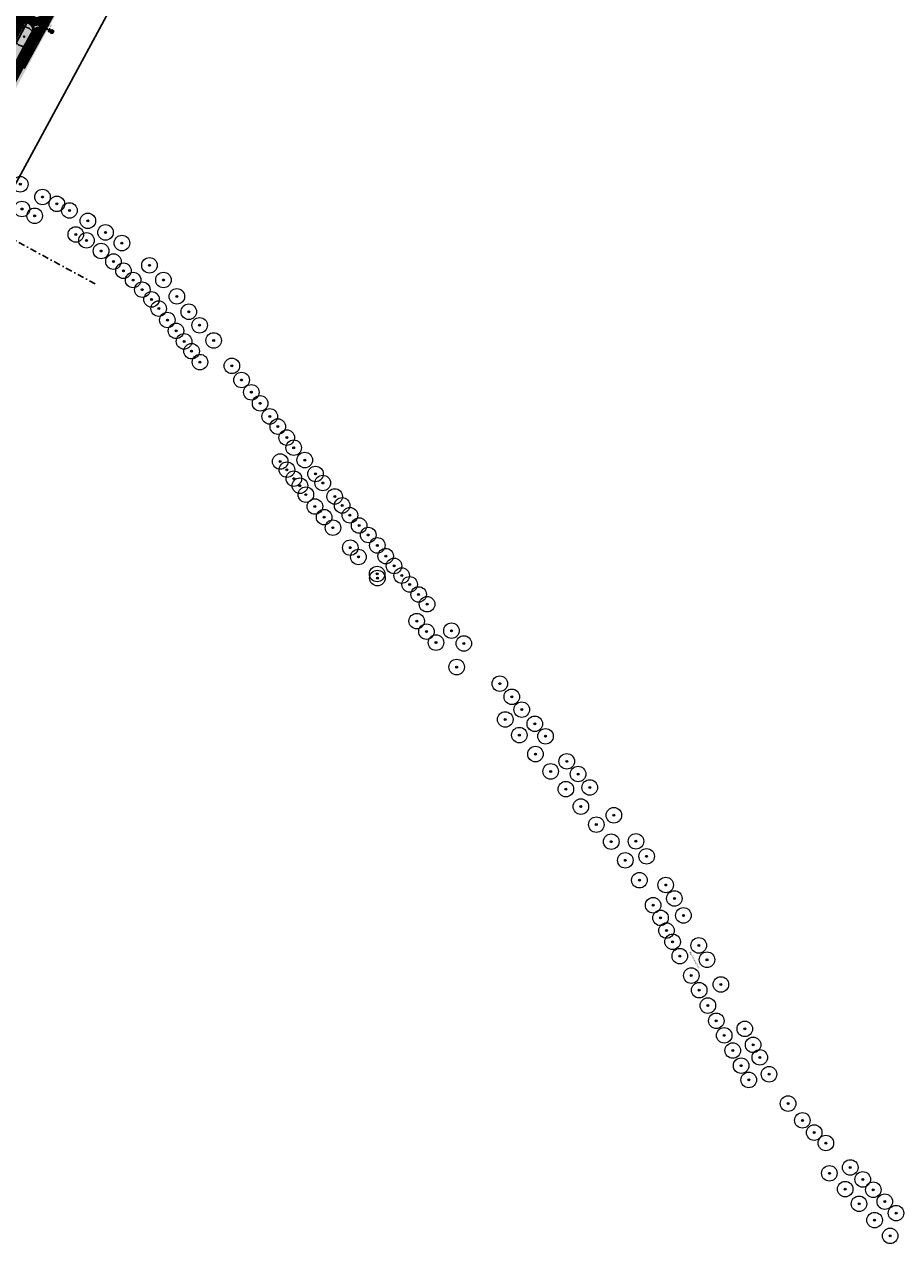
# Model space of a CAD drawing. Header units: metres. Extents: x 157685 to 160831, y 403691 to 406312.
# Tile 88 of 134: x 159816 to 160153, y 404546 to 405017. Entities that reach past the tile are written whole.
import ezdxf
from ezdxf.enums import TextEntityAlignment as Align

# ---------------------------------------------------------------- set-up
doc = ezdxf.new("R2010")
doc.units = ezdxf.units.M
doc.header["$PDMODE"] = 35
doc.linetypes.add('DASHDOT2', pattern=[12.7, 6.35, -3.175, 0, -3.175])
doc.linetypes.add('VW-30-270_STREEP', pattern=[3, 0.3, -2.7])
doc.layers.get('Defpoints').update_dxf_attribs({"color": 171})
for name, color, linetype, lineweight in [('B-WE-GR-BOOM-S', 90, 'Continuous', 25), ('B-WE-GR-BOOM-S (ingemeten)', 90, 'Continuous', 25), ('B-WE-OG-HOOGTEPUNT-S', 7, 'Continuous', 25), ('B-WE-OG-HOOGTEPUNT-T18', 10, 'Continuous', 18), ('B-WE-OG-TOPOGRAFIE-T35', 7, 'Continuous', 35), ('N-WE-GR-DOORWORTELBARE RUIMTE-G', 80, 'Continuous', 35), ('N-WE-GR-GRAS-A', 62, 'Continuous', 18), ('N-WE-IE-AANPIJLING-G', 7, 'Continuous', 18), ('N-WE-IE-MEUBILAIR_WEGMEUBILAIR-S', 7, 'Continuous', 25), ('N-WE-VH-GESLOTENVERHARDING_ASFALT-A-200', 253, 'Continuous', 18), ('N-WE-VH-HALFVERHARDING_GRASBETONSTEEN-A-200', 132, 'Continuous', 18), ('N-WE-VH-HALFVERHARDING_GRASBETONSTEEN-G', 7, 'Continuous', 35), ('N-WE-VH-KANTVERHARDING-G', 7, 'Continuous', 30), ('N-WE-VH-M', 7, 'Continuous', 18), ('N-WE-VH-VERHARDING_ASFALT-A', 252, 'Continuous', 18), ('N-WE-VW-MARKERING_LANGS_STREEP_30270_010-G', 7, 'VW-30-270_STREEP', 13), ('N-WE-VW-MARKERING_LANGS_STREEP_DOORGETROKKEN_010-G', 7, 'Continuous', 13), ('N-WE-VW-VERKEERSTEKEN_BORD-S', 1, 'Continuous', 25), ('N-WE-VW-VERKEERSTEKEN_BORD_B_BB-S-200', 7, 'Continuous', 25), ('N-WE-VW-VERKEERSTEKEN_BORD_G-S-500', 7, 'Continuous', 25), ('N-WE-VW-VERKEERSTEKEN_BORD_ONDERBORD-S-500', 7, 'Continuous', 25), ('X-XX-AL-BLADVERWIJZING_AS-G', 7, 'DASHDOT2', 25)]:
    doc.layers.add(name, color=color, linetype=linetype, lineweight=lineweight)
doc.styles.add('NLCS-ISO', font='NLCS-ISO.TTF')
doc.styles.add('NLCS-ISO-M200-T18', font='NLCS-ISO.TTF', dxfattribs={"height": 0.36})
doc.styles.add('NLCS-ISO-M200-T35', font='NLCS-ISO.TTF', dxfattribs={"height": 0.7})
doc.dimstyles.new('NLCS-M200-T18-PIJL_L2_H2', dxfattribs={"dimscale": 0.2, "dimtxt": 0.36, "dimasz": 1.8, "dimexe": 2, "dimexo": 2, "dimgap": 0.7, "dimtad": 1, "dimzin": 0, "dimdsep": 46, "dimtxsty": 'NLCS-ISO-M200-T18', "dimcen": 0, "dimdle": 2, "dimclrd": 256, "dimclre": 256, "dimclrt": 256, "dimazin": 0, "dimtfac": 1, "dimtofl": 0, "dimtmove": 0, "dimatfit": 3, "dimfxl": 2, "dimfxlon": 1, "dimtfill": 1, "dimtfillclr": 256, "dimtolj": 1, "dimtzin": 0, "dimlwd": -1, "dimlwe": -1, "dimarcsym": 0})
pattern_1 = [(0, (0, 0), (1, 1), [0.12, -0.8]), (45, (0.4, 0.2), (-0.113137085, 1.8667619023), [0.12, -0.8]), (30, (0.08, 0.12), (0.2274613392, 1.2860254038), [0.12, -0.8]), (15, (0.32, 0.48), (0.3856270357, 0.724494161), [0.12, -0.8]), (135, (0.16, 2), (-0.02828427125, -0.6505382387), [0.12, -0.8]), (150, (1.2, 0.4), (0.2156921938, -0.5864101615), [0.12, -0.8]), (165, (0.24, 0.04), (0.1434520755, -0.7010146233), [0.12, -0.8]), (85, (0.4, 0.4), (-0.8726773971, 1.0400164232), [0.12, -0.8]), (100, (0, 0), (-1.1121176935, 0.7787131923), [0.12, -0.8])]

# ---------------------------------------------------------------- blocks, each defined once
blk = doc.blocks.new('N-SVW-VERKEERSTEKEN_BORD_ONDERBORD_OB502-SO')
at = {"true_color": 0xffffff}
h = blk.add_hatch(color=7, dxfattribs=at)
h.dxf.hatch_style = 1
edge = h.paths.add_edge_path()
edge.add_line((-2.7, 0.5), (-2.7, -0.5))
edge.add_arc((-2, -0.5), 0.726, 180, 270)
edge.add_line((-2, -1.3), (2, -1.3))
edge.add_arc((2, -0.5), 0.726, 270, 360)
edge.add_line((2.7, -0.5), (2.7, 0.5))
edge.add_arc((2, 0.5), 0.726, 360, 450)
edge.add_line((2, 1.2), (-2, 1.2))
edge.add_arc((-2, 0.5), 0.726, 450, 540)
at = {"true_color": 0x191919}
h = blk.add_hatch(color=250, dxfattribs=at)
h.dxf.hatch_style = 1
edge = h.paths.add_edge_path()
edge.add_arc((-2.3, 0), 0.0706, 484.6849, 595.4489)
edge.add_line((-2.4, -0.1), (-1.5, -0.7))
edge.add_arc((-1.4, -0.6), 0.069, 235.382, 376.9804)
edge.add_line((-1.4, -0.6), (-1.5, -0.2))
edge.add_line((-1.5, -0.2), (-0.2, -0.2))
edge.add_line((-0.2, -0.2), (-0.2, 0.2))
edge.add_line((-0.2, 0.2), (-1.5, 0.2))
edge.add_line((-1.5, 0.2), (-1.4, 0.6))
edge.add_arc((-1.4, 0.6), 0.0707, 346.7945, 480.8476)
edge.add_line((-1.5, 0.7), (-2.4, 0.1))
h = blk.add_hatch(color=250, dxfattribs=at)
h.dxf.hatch_style = 1
edge = h.paths.add_edge_path()
edge.add_arc((2.3, 0), 0.0706, -55.4489, 55.3151, ccw=False)
edge.add_line((2.4, -0.1), (1.5, -0.7))
edge.add_arc((1.4, -0.6), 0.069, 163.0196, 304.618, ccw=False)
edge.add_line((1.4, -0.6), (1.5, -0.2))
edge.add_line((1.5, -0.2), (0.2, -0.2))
edge.add_line((0.2, -0.2), (0.2, 0.2))
edge.add_line((0.2, 0.2), (1.5, 0.2))
edge.add_line((1.5, 0.2), (1.4, 0.6))
edge.add_arc((1.4, 0.6), 0.0707, 59.1524, 193.2055, ccw=False)
edge.add_line((1.5, 0.7), (2.4, 0.1))
at = {"color": 250, "lineweight": 0, "true_color": 0x191919}
for points in [[(-2.7, 0.5), (-2.7, -0.5, 0.414214), (-2, -1.3), (2, -1.3, 0.414214), (2.7, -0.5), (2.7, 0.5, 0.414214), (2, 1.2), (-2, 1.2, 0.414214)], [(-0.2, 0.2), (-1.5, 0.2), (-1.4, 0.6, 0.662219), (-1.5, 0.7), (-2.4, 0.1, 0.524067), (-2.4, -0.1), (-1.5, -0.7, 0.710653), (-1.4, -0.6), (-1.5, -0.2), (-0.2, -0.2)], [(0.2, 0.2), (1.5, 0.2), (1.4, 0.6, -0.662219), (1.5, 0.7), (2.4, 0.1, -0.524067), (2.4, -0.1), (1.5, -0.7, -0.710653), (1.4, -0.6), (1.5, -0.2), (0.2, -0.2)]]:
    blk.add_lwpolyline(points, format="xyb", close=True, dxfattribs=at)
blk = doc.blocks.new('N-SVW-VERKEERSTEKEN_BORD_G12A-SO')
at = {"true_color": 0x007dc8}
h = blk.add_hatch(color=152, dxfattribs=at)
h.dxf.hatch_style = 1
h.paths.add_polyline_path([(-2.7, 2.3), (-2.8, 2.5, 0.180494), (-3.8, 0, 0.414214), (0, -3.8), (0, -3.5, -0.414214), (-3.5, 0, -0.180494)])
at = {"true_color": 0xffffff}
h = blk.add_hatch(color=7, dxfattribs=at)
h.dxf.hatch_style = 1
h.paths.add_polyline_path([(-3.4, 0, -0.180494), (-2.5, 2.2), (-2.7, 2.3, 0.180494), (-3.5, 0, 0.414214), (0, -3.5), (0, -3.4, -0.414214)])
at = {"true_color": 0x007dc8}
h = blk.add_hatch(color=152, dxfattribs=at)
h.dxf.hatch_style = 1
h.paths.add_polyline_path([(-3.4, 0, 1), (3.4, 0, 1)])
h.paths.add_polyline_path([(-0.1, 1.7), (-0.2, 2, 0.255306), (-0.3, 2), (-0.7, 2), (-0.6, 2.2, -0.318303), (-0.5, 2.3), (-0.3, 2.3), (-0.3, 2.5), (-0.5, 2.5, 0.321327), (-0.8, 2.4), (-1.2, 1.5), (-1.3, 1.6), (-1.3, 1.7, 0.106802), (-1.7, 1.7), (-1.6, 1.5, 0.671062), (-1.7, 0.2, 0.948349), (-1, 1.4), (-0.8, 1.8), (-0.3, 0.8, 0.261076), (-0.1, 0.8), (0.5, 0.8, 0.931549), (1.9, 0.9, 0.922827), (0.5, 1), (0, 1, -0.255202), (-0.1, 1), (-0.2, 1.2), (0, 1.6, 0.251346)], flags=16)
h.paths.add_polyline_path([(-1.2, 1.3), (-1.4, 0.9, 1), (-1.3, 0.8), (-1, 1.2, -0.86337), (-1.5, 0.4, -0.929509)], flags=0)
h.paths.add_polyline_path([(0.5, 2), (1.7, 2), (1.7, 1.7), (1.2, 1.7, 0.136609), (0.7, 1.6, -0.485649), (0.6, 1.6), (0.4, 1.9, -0.526528)], flags=16)
h.paths.add_polyline_path([(-0.6, 0), (-0.3, 0), (-0.3, -0.1), (-0.5, -0.1, 0.345861), (-0.7, -0.2), (-0.7, -0.4), (0.6, -0.4), (0.6, -0.3), (0.4, -0.3, -1), (0.4, -0.1), (1, -0.1), (1, -0.3), (0.8, -0.3), (0.7, -0.5), (0.9, -1, -0.318009), (1.7, -1.2, -0.476174), (1.5, -2.3, -0.529348), (0.4, -1.7), (0, -1.7), (-0.9, -0.7), (-0.9, -1, -0.427471), (-0.6, -2, -0.4733), (-1.7, -2.2, -0.794265), (-1.1, -0.9), (-0.8, -0.1, -0.334348)], flags=16)
h.paths.add_polyline_path([(1.7, 0.9, -0.929509), (0.7, 0.8), (1.2, 0.8, 1), (1.2, 1), (0.7, 1, -0.86337)], flags=0)
h.paths.add_polyline_path([(-0.8, -0.6), (0.5, -0.6), (0.1, -1.5)], flags=0)
h.paths.add_polyline_path([(-1.1, -1.1), (-1.3, -1.6, 1.053204), (-1.2, -1.7), (-1, -1.1, -0.542254), (-0.9, -2.1, -0.632638), (-1.9, -1.7, -0.479903)], flags=0)
h.paths.add_polyline_path([(0.6, -0.7), (0.7, -1, 0.234167), (0.4, -1.6), (0.2, -1.6)], flags=0)
h.paths.add_polyline_path([(0.8, -1.2), (1, -1.6), (0.6, -1.6, -0.216058)], flags=0)
h.paths.add_polyline_path([(1, -1.1, -0.564261), (1.7, -1.7, -0.396488), (1.1, -2.3, -0.350134), (0.6, -1.7), (1.2, -1.7, 0.566151), (1.2, -1.6)], flags=0)
h = blk.add_hatch(color=152, dxfattribs=at)
h.dxf.hatch_style = 1
h.paths.add_polyline_path([(3.4, 1.2), (3.5, 1.2, 0.577878), (-2.8, 2.5), (-2.7, 2.3, -0.577878)])
at = {"true_color": 0xffffff}
h = blk.add_hatch(color=7, dxfattribs=at)
h.dxf.hatch_style = 1
h.paths.add_polyline_path([(-2.7, 2.3), (-2.5, 2.2, -0.577878), (3.2, 1.1), (3.4, 1.2, 0.577878)])
h = blk.add_hatch(color=7, dxfattribs=at)
h.dxf.hatch_style = 1
h.paths.add_polyline_path([(-0.1, 1.7), (-0.2, 2, 0.255306), (-0.3, 2), (-0.7, 2), (-0.6, 2.2, -0.318303), (-0.5, 2.3), (-0.3, 2.3), (-0.3, 2.5), (-0.5, 2.5, 0.321327), (-0.8, 2.4), (-1.2, 1.5), (-1.3, 1.6), (-1.3, 1.7, 0.106802), (-1.7, 1.7), (-1.6, 1.5, 0.671062), (-1.7, 0.2, 0.948349), (-1, 1.4), (-0.8, 1.8), (-0.3, 0.8, 0.259153), (-0.1, 0.8), (0.5, 0.8, 0.931549), (1.9, 0.9, 0.922827), (0.5, 1), (0, 1, -0.255465), (-0.1, 1), (-0.2, 1.2), (0, 1.6, 0.249583)])
h.paths.add_polyline_path([(-1.5, 0.4, -0.929509), (-1.2, 1.3), (-1.4, 0.9, 1), (-1.3, 0.8), (-1, 1.2, -0.86337)], flags=16)
h.paths.add_polyline_path([(1.7, 0.9, -0.929509), (0.7, 0.8), (1.2, 0.8, 1), (1.2, 1), (0.7, 1, -0.86337)], flags=16)
h = blk.add_hatch(color=7, dxfattribs=at)
h.dxf.hatch_style = 1
h.paths.add_polyline_path([(0.7, -0.5), (0.8, -0.3), (1, -0.3), (1, -0.1), (0.4, -0.1, 1), (0.4, -0.3), (0.6, -0.3), (0.6, -0.4), (-0.7, -0.4), (-0.7, -0.2, -0.345861), (-0.5, -0.1), (-0.3, -0.1), (-0.3, 0), (-0.6, 0, 0.334348), (-0.8, -0.1), (-1.1, -0.9, 0.794265), (-1.7, -2.2, 0.4733), (-0.6, -2, 0.427471), (-0.9, -1), (-0.9, -0.7), (0, -1.7), (0.4, -1.7, 0.529348), (1.5, -2.3, 0.476174), (1.7, -1.2, 0.318009), (0.9, -1)])
h.paths.add_polyline_path([(-0.8, -0.6), (0.5, -0.6), (0.1, -1.5)], flags=16)
h.paths.add_polyline_path([(-1, -1.1, -0.542254), (-0.9, -2.1, -0.632638), (-1.9, -1.7, -0.479903), (-1.1, -1.1), (-1.3, -1.6, 1.053204), (-1.2, -1.7)], flags=16)
h.paths.add_polyline_path([(0.6, -0.7), (0.7, -1, 0.234167), (0.4, -1.6), (0.2, -1.6)], flags=16)
h.paths.add_polyline_path([(0.8, -1.2), (1, -1.6), (0.6, -1.6, -0.216058)], flags=16)
h.paths.add_polyline_path([(0.6, -1.7), (1.2, -1.7, 0.566151), (1.2, -1.6), (1, -1.1, -0.564261), (1.7, -1.7, -0.396488), (1.1, -2.3, -0.350134)], flags=16)
at = {"true_color": 0x007dc8}
h = blk.add_hatch(color=152, dxfattribs=at)
h.dxf.hatch_style = 1
h.paths.add_polyline_path([(-1, 1.2), (-1.3, 0.8, -1), (-1.4, 0.9), (-1.2, 1.3, 0.929509), (-1.5, 0.4, 0.86337)])
at = {"true_color": 0xffffff}
h = blk.add_hatch(color=7, dxfattribs=at)
h.dxf.hatch_style = 1
h.paths.add_polyline_path([(3.4, 1.2), (3.2, 1.1, -0.083022), (3.4, 0, -0.414214), (0, -3.4), (0, -3.5, 0.414214), (3.5, 0, 0.083022)])
at = {"true_color": 0x007dc8}
h = blk.add_hatch(color=152, dxfattribs=at)
h.dxf.hatch_style = 1
h.paths.add_polyline_path([(3.8, 0, 0.083022), (3.5, 1.2), (3.4, 1.2, -0.083022), (3.5, 0, -0.414214), (0, -3.5), (0, -3.8, 0.414214)])
at = {"true_color": 0xffffff}
h = blk.add_hatch(color=7, dxfattribs=at)
h.dxf.hatch_style = 1
h.paths.add_polyline_path([(1.2, 1.7), (1.7, 1.7), (1.7, 2), (0.5, 2, 0.572156), (0.4, 1.9), (0.6, 1.6, 0.436321), (0.7, 1.6, -0.140127)])
at = {"true_color": 0x007dc8}
h = blk.add_hatch(color=152, dxfattribs=at)
h.dxf.hatch_style = 1
h.paths.add_polyline_path([(0.7, 1), (1.2, 1, -1), (1.2, 0.8), (0.7, 0.8, 0.929509), (1.7, 0.9, 0.86337)])
h = blk.add_hatch(color=152, dxfattribs=at)
h.dxf.hatch_style = 1
h.paths.add_polyline_path([(-1.3, -1.6), (-1.1, -1.1, 0.479903), (-1.9, -1.7, 0.632638), (-0.9, -2.1, 0.542254), (-1, -1.1), (-1.2, -1.7, -1.053204)])
h = blk.add_hatch(color=152, dxfattribs=at)
h.dxf.hatch_style = 1
h.paths.add_polyline_path([(-0.8, -0.6), (0.1, -1.5), (0.5, -0.6)])
h = blk.add_hatch(color=152, dxfattribs=at)
h.dxf.hatch_style = 1
h.paths.add_polyline_path([(0.2, -1.6), (0.4, -1.6, -0.234167), (0.7, -1), (0.6, -0.7)])
h = blk.add_hatch(color=152, dxfattribs=at)
h.dxf.hatch_style = 1
h.paths.add_polyline_path([(1.7, -1.7, 0.564261), (1, -1.1), (1.2, -1.6, -0.566151), (1.2, -1.7), (0.6, -1.7, 0.350134), (1.1, -2.3, 0.396488)])
h = blk.add_hatch(color=152, dxfattribs=at)
h.dxf.hatch_style = 1
h.paths.add_polyline_path([(1, -1.6), (0.8, -1.2, 0.216058), (0.6, -1.6)])
at = {"color": 7, "lineweight": 0, "true_color": 0xffffff}
for points in [[(0.5, 1, -0.922827), (1.9, 0.9, -0.931549), (0.5, 0.8), (-0.1, 0.8, -0.259153), (-0.3, 0.8), (-0.8, 1.8), (-1, 1.4, -0.948349), (-1.7, 0.2, -0.671062), (-1.6, 1.5), (-1.7, 1.7, -0.106802), (-1.3, 1.7), (-1.3, 1.6), (-1.2, 1.5), (-0.8, 2.4, -0.321327), (-0.5, 2.5), (-0.3, 2.5), (-0.3, 2.3), (-0.5, 2.3, 0.318303), (-0.6, 2.2), (-0.7, 2), (-0.3, 2, -0.265598), (-0.2, 2), (-0.1, 1.7, -0.249583), (0, 1.6), (-0.2, 1.2), (-0.1, 1, 0.255465), (0, 1)], [(0.7, -0.5), (0.8, -0.3), (1, -0.3), (1, -0.1), (0.4, -0.1, 1), (0.4, -0.3), (0.6, -0.3), (0.6, -0.4), (-0.7, -0.4), (-0.7, -0.2, -0.345861), (-0.5, -0.1), (-0.3, -0.1), (-0.3, 0), (-0.6, 0, 0.334348), (-0.8, -0.1), (-1.1, -0.9, 0.794265), (-1.7, -2.2, 0.4733), (-0.6, -2, 0.427471), (-0.9, -1), (-0.9, -0.7), (0, -1.7), (0.4, -1.7, 0.529348), (1.5, -2.3, 0.476174), (1.7, -1.2, 0.318009), (0.9, -1)], [(-1, 1.2, -0.86337), (-1.5, 0.4, -0.929509), (-1.2, 1.3), (-1.4, 0.9, 1), (-1.3, 0.8)], [(1.7, 2), (0.5, 2, 0.526528), (0.4, 1.9), (0.6, 1.6, 0.485649), (0.7, 1.6, -0.136609), (1.2, 1.7), (1.7, 1.7)], [(0.7, 1, -0.86337), (1.7, 0.9, -0.929509), (0.7, 0.8), (1.2, 0.8, 1), (1.2, 1)], [(-1, -1.1, -0.542254), (-0.9, -2.1, -0.632638), (-1.9, -1.7, -0.479903), (-1.1, -1.1), (-1.3, -1.6, 1.053204), (-1.2, -1.7)], [(0.6, -0.7), (0.2, -1.6), (0.4, -1.6, -0.234167), (0.7, -1)], [(1, -1.1, -0.564261), (1.7, -1.7, -0.396488), (1.1, -2.3, -0.350134), (0.6, -1.7), (1.2, -1.7, 0.566151), (1.2, -1.6)], [(1, -1.6), (0.8, -1.2, 0.216058), (0.6, -1.6)]]:
    blk.add_lwpolyline(points, format="xyb", close=True, dxfattribs=at)
blk.add_lwpolyline([(0.5, -0.6), (-0.8, -0.6), (0.1, -1.5)], close=True, dxfattribs=at)
at = {"color": 152, "lineweight": 0, "true_color": 0x007dc8}
blk.add_circle((0, 0), 3.75, dxfattribs=at)
at = {"color": 7, "lineweight": 0, "true_color": 0xffffff}
for radius in [3.55, 3.35]:
    blk.add_circle((0, 0), radius, dxfattribs=at)
blk = doc.blocks.new('verkeersbord richting')
h = blk.add_hatch(color=256)
edge = h.paths.add_edge_path()
edge.add_arc((0, 0), 0.714, -540, -180)
h.paths.add_polyline_path([(-2.1, 1.4), (-2.1, 0.7), (2.1, 0.7), (2.1, 1.4)])
blk.add_lwpolyline([(-2.1, 1.4), (-2.1, 0.7), (2.1, 0.7), (2.1, 1.4)], close=True)
blk.add_circle((0, 0), 0.714)
blk = doc.blocks.new('SIE-WEG_VERKEERSBORD_PAAL-SO')
blk.add_line((-0.3, 0), (0.3, 0))
for radius in [0.2, 0.0745]:
    blk.add_circle((0, 0), radius)
at = {"style": 'NLCS-ISO'}
blk.add_attdef('VERKEERSBORD', (0.2, 0.2), '', height=0.4, dxfattribs=at)
blk = doc.blocks.new('*D809')
at = {"layer": 'Defpoints', "color": 0, "transparency": 16777216}
blk.add_point((159817.18, 405014.9), dxfattribs=at)
at = {"layer": 'N-WE-VH-M', "transparency": 16777216}
blk.add_line((159821.45, 405015.65), (159819.51, 405015.31), dxfattribs=at)
at = {"layer": 'N-WE-VH-M', "transparency": 16777216, "insert": (159820.6, 405015.83), "char_height": 0.36, "attachment_point": 5, "rotation": 9.9209, "style": 'NLCS-ISO-M200-T18', "bg_fill": 3, "box_fill_scale": 1.1, "bg_fill_color": 256, "bg_fill_true_color": 13158600, "bg_fill_transparency": 0}
blk.add_mtext('\\A1;R=2.00', dxfattribs=at)
at = {"layer": 'Defpoints', "color": 0, "transparency": 16777216}
blk.add_point((159819.15, 405015.25), dxfattribs=at)
at = {"layer": 'N-WE-VH-M', "transparency": 16777216}
blk.add_solid([(159819.5, 405015.37), (159819.52, 405015.25), (159819.15, 405015.25)], dxfattribs=at)
blk = doc.blocks.new('*D816')
at = {"layer": 'Defpoints', "color": 0, "transparency": 16777216}
blk.add_point((159822.24, 404970.24), dxfattribs=at)
at = {"layer": 'N-WE-VH-M', "transparency": 16777216}
blk.add_line((159805.93, 404976.36), (159803.85, 404977.14), dxfattribs=at)
at = {"layer": 'N-WE-VH-M', "transparency": 16777216, "insert": (159805.17, 404976.99), "char_height": 0.36, "attachment_point": 5, "rotation": 339.44, "style": 'NLCS-ISO-M200-T18', "bg_fill": 3, "box_fill_scale": 1.1, "bg_fill_color": 256, "bg_fill_true_color": 13158600, "bg_fill_transparency": 0}
blk.add_mtext('\\A1;R=20.00', dxfattribs=at)
at = {"layer": 'Defpoints', "color": 0, "transparency": 16777216}
blk.add_point((159803.51, 404977.27), dxfattribs=at)
at = {"layer": 'N-WE-VH-M', "transparency": 16777216}
blk.add_solid([(159803.87, 404977.2), (159803.83, 404977.08), (159803.51, 404977.27)], dxfattribs=at)
blk = doc.blocks.new('SGR-BOOM_GBKN-SO')
at = {"linetype": 'ByBlock', "lineweight": 18}
h = blk.add_hatch(color=0, dxfattribs=at)
h.dxf.hatch_style = 1
edge = h.paths.add_edge_path()
edge.add_arc((0, 0), 0.25, 0, 360)
at = {"color": 0, "linetype": 'ByBlock', "lineweight": 18}
for radius in [2, 0.25]:
    blk.add_circle((0, 0), radius, dxfattribs=at)
at = {"color": 0, "linetype": 'ByBlock', "lineweight": 18, "style": 'NLCS-ISO'}
blk.add_attdef('SOORT', (2.5, 0), '', height=1.5, dxfattribs=at)
blk = doc.blocks.new('SGR-BOOM_01')
at = {"ltscale": 0.1}
h = blk.add_hatch(color=256, dxfattribs=at)
edge = h.paths.add_edge_path()
edge.add_arc((0, 0), 0.15, 0, 360)
for radius in [2.5, 0.045]:
    blk.add_circle((0, 0), radius)
blk.add_circle((0, 0), 0.15, dxfattribs=at)
blk = doc.blocks.new('SOG-HOOGTEPUNT-SO')
for p, q in [((-0.5, 0), (0.5, 0)), ((0, 0.5), (0, -0.5))]:
    blk.add_line(p, q)
blk = doc.blocks.new('N-SVW-VERKEERSTEKEN_BORD_BB15 1-SO')
at = {"true_color": 0xff0000}
h = blk.add_hatch(color=1, dxfattribs=at)
h.dxf.hatch_style = 1
h.paths.add_polyline_path([(-1.7, 1.2), (-5, 1.2), (-5, -0.2), (-1.7, -0.2)])
at = {"true_color": 0xffffff}
h = blk.add_hatch(color=7, dxfattribs=at)
h.dxf.hatch_style = 1
h.paths.add_polyline_path([(1.7, 1.2), (-1.7, 1.2), (-1.7, -0.2), (1.7, -0.2)])
at = {"true_color": 0xff0000}
h = blk.add_hatch(color=1, dxfattribs=at)
h.dxf.hatch_style = 1
h.paths.add_polyline_path([(5, 1.2), (1.7, 1.2), (1.7, -0.2), (5, -0.2)])
at = {"true_color": 0xffffff}
h = blk.add_hatch(color=7, dxfattribs=at)
h.dxf.hatch_style = 1
h.paths.add_polyline_path([(-3.3, -0.2), (-3.5, -0.2), (-3.5, -1.3), (-3.3, -1.3)])
h = blk.add_hatch(color=7, dxfattribs=at)
h.dxf.hatch_style = 1
h.paths.add_polyline_path([(3.5, -0.2), (3.3, -0.2), (3.3, -1.3), (3.5, -1.3)])
at = {"color": 251, "lineweight": 0, "true_color": 0x4b4b4b}
for points in [[(-5, 1.2), (-5, -0.2)], [(-5, 1.2), (5, 1.2)], [(-1.7, 1.2), (-1.7, -0.2)], [(1.7, 1.2), (1.7, -0.2)], [(5, 1.2), (5, -0.2)], [(-5, -0.2), (5, -0.2)], [(-3.5, -0.2), (-3.5, -1.3)], [(-3.3, -0.2), (-3.3, -1.3)], [(3.3, -0.2), (3.3, -1.3)], [(3.5, -0.2), (3.5, -1.3)]]:
    blk.add_lwpolyline(points, dxfattribs=at)

msp = doc.modelspace()

# ---------------------------------------------------------------- hatches: boundary and pattern name
at = {"layer": 'N-WE-GR-GRAS-A'}
h = msp.add_hatch(dxfattribs=at)
h.set_pattern_fill('AGR-GRAS_01-SO', color=256, scale=0.04, pattern_type=2)
h.set_pattern_definition(pattern_1)
h.paths.add_polyline_path([(159947.848, 405248.52, 0.4058942), (159943.996, 405246.891, -0.0224727), (159914.613, 405185.214), (159834.087, 405034.071, -0.0054461), (159828.825, 405024.448), (159824.012, 405015.87, 0.0055277), (159818.709, 405006.169), (159804.586, 404979.641, 0.0555015), (159802.951, 404975.527), (159802.704, 404974.625, -0.105559), (159798.192, 404965.91), (159797.989, 404965.664), (159801.299, 404963.077), (159803.498, 404968.208), (159805.123, 404975.672), (159805.357, 404977.168), (159806.077, 404979.121), (159808.143, 404983.38), (159813.903, 404994.292), (159823.434, 405011.915), (159826.485, 405017.494), (159834.346, 405031.949), (159842.821, 405047.605), (159852.846, 405066.276), (159860.537, 405080.652), (159862.171, 405083.398), (159863.044, 405083.998), (159863.964, 405083.981), (159866.285, 405087.879), (159865.815, 405088.069), (159865.372, 405089.004), (159865.669, 405090.71), (159867.975, 405094.929), (159873.727, 405105.49), (159879.553, 405116.264), (159884.892, 405126.137), (159888.695, 405132.984), (159892.689, 405140.154), (159893.843, 405139.449), (159895.973, 405143.646), (159894.866, 405144.519), (159903.778, 405161.354), (159912.352, 405177.549), (159920.631, 405193.092), (159930.351, 405211.326), (159931.139, 405213.094), (159932.893, 405217.149), (159935.503, 405223.182), (159940.457, 405234.887), (159945.19, 405246.771), (159948.338, 405246.025), (159948.699, 405245.033), (159952.502, 405246.708)])
h = msp.add_hatch(dxfattribs=at)
h.set_pattern_fill('AGR-GRAS_01-SO', color=256, scale=0.04, pattern_type=2)
h.set_pattern_definition(pattern_1)
h.paths.add_polyline_path([(159799.575, 404976.452, -0.0555015), (159801.496, 404981.285), (159815.62, 405007.814, -0.003458), (159818.935, 405013.939, 0.4117909), (159818.161, 405016.647), (159816.907, 405017.351), (159814.984, 405013.74, -0.0054641), (159809.708, 405004.093), (159802.474, 404991.202, -0.0377271), (159793.871, 404978.265, 0.417962), (159795.232, 404967.821), (159795.488, 404968.133, 0.105559), (159799.328, 404975.549)])
at = {"layer": 'N-WE-VH-GESLOTENVERHARDING_ASFALT-A-200', "true_color": 0xcf7363}
h = msp.add_hatch(dxfattribs=at)
h.set_pattern_fill('AVH-ASFALT-SO', color=23, scale=0.2, pattern_type=2)
h.set_pattern_definition([(31.649933, (159085.91157, 404918.0169), (-0.104945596, 0.170253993), []), (91.649933, (159085.91157, 404918.0169), (-0.19991708, -0.005758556), [])])
edge = h.paths.add_edge_path()
edge.add_arc((159243.519, 405542.762), 760.4, 337.705977, 338.740321)
edge.add_line((159952.171, 405267.044), (159995.433, 405378.236))
edge.add_line((159995.433, 405378.236), (159992.771, 405381.048))
edge.add_line((159992.771, 405381.048), (159948.909, 405268.313))
edge.add_arc((159243.519, 405542.762), 756.9, 331.95211, 338.740321, ccw=False)
edge.add_line((159911.524, 405186.86), (159830.998, 405035.717))
edge.add_arc((159389.721, 405270.822), 500, 330.70397, 331.95211, ccw=False)
edge.add_line((159825.772, 405026.161), (159822.581, 405020.474))
edge.add_arc((159820.837, 405021.452), 2, 240.70397, 330.70397, ccw=False)
edge.add_line((159819.859, 405019.708), (159818.03, 405020.734))
edge.add_line((159818.03, 405020.734), (159816.384, 405017.644))
edge.add_line((159816.384, 405017.644), (159818.161, 405016.647))
edge.add_arc((159817.182, 405014.903), 2, -28.8217, 60.70397, ccw=False)
edge.add_arc((160260.063, 404771.209), 503.5, 151.1783, 151.97081)
edge.add_line((159815.62, 405007.814), (159801.496, 404981.285))
edge.add_arc((159822.24, 404970.242), 23.5, 151.97081, 164.67779)
edge.add_line((159799.575, 404976.452), (159799.328, 404975.549))
edge.add_arc((159780.039, 404980.834), 20, 320.57472, 344.67779, ccw=False)
edge.add_line((159795.488, 404968.133), (159794.85, 404967.357))
edge.add_line((159794.85, 404967.357), (159797.608, 404965.201))
edge.add_line((159797.608, 404965.201), (159798.192, 404965.91))
edge.add_arc((159780.039, 404980.834), 23.5, 320.57472, 344.67779)
edge.add_line((159802.704, 404974.625), (159802.951, 404975.527))
edge.add_arc((159822.24, 404970.242), 20, 151.97081, 164.67779, ccw=False)
edge.add_line((159804.586, 404979.641), (159818.709, 405006.169))
edge.add_arc((160260.063, 404771.209), 500, 150.70397, 151.97081, ccw=False)
edge.add_line((159824.012, 405015.87), (159828.825, 405024.448))
edge.add_arc((159389.721, 405270.822), 503.5, 330.70397, 331.95211)
edge.add_line((159834.087, 405034.071), (159914.613, 405185.214))
edge.add_arc((159243.519, 405542.762), 760.4, 331.95211, 337.101605)
edge.add_arc((159946.76, 405245.724), 3, 68.73381, 157.10161, ccw=False)
edge.add_line((159947.848, 405248.52), (159952.502, 405246.708))
edge.add_line((159952.502, 405246.708), (159953.246, 405248.619))
edge.add_line((159953.246, 405248.619), (159948.766, 405250.363))
edge.add_arc((159949.854, 405253.158), 3, 157.70598, 248.73365, ccw=False)
at = {"layer": 'N-WE-VH-HALFVERHARDING_GRASBETONSTEEN-A-200'}
h = msp.add_hatch(dxfattribs=at)
h.set_pattern_fill('AVH-GRASBETONSTEEN_02-SO', color=256, scale=0.2, pattern_type=2)
h.set_pattern_definition([(45, (0, 0), (-0.19798989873, 0.19798989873), [0.14, -0.14]), (135, (0, 0), (-0.19798989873, -0.19798989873), [0.14, -0.14]), (45, (-0.099, 0.099), (-0.19798989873, 0.19798989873), [0.14, -0.14]), (135, (0.099, 0.099), (-0.19798989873, -0.19798989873), [0.14, -0.14])])
h.paths.add_polyline_path([(159818.03, 405020.734), (159818.553, 405020.44), (159858.582, 405095.572), (159858.102, 405095.946)])
edge = h.paths.add_edge_path()
edge.add_line((159816.907, 405017.351), (159816.384, 405017.644))
edge.add_line((159816.384, 405017.644), (159814.454, 405014.022))
edge.add_arc((159370.97, 405250.302), 502.5, 330.69984, 331.95211, ccw=False)
edge.add_line((159809.184, 405004.386), (159801.95, 404991.496))
edge.add_arc((159712.563, 405041.658), 102.5, 322.05753, 330.69984, ccw=False)
edge.add_arc((159799.707, 404973.715), 8, 142.05753, 232.62362)
edge.add_line((159794.85, 404967.357), (159795.231, 404967.821))
edge.add_line((159795.231, 404967.821), (159795.149, 404967.885))
edge.add_arc((159799.707, 404973.715), 7.4, 142.05753, 231.98214, ccw=False)
edge.add_arc((159712.563, 405041.658), 103.1, 322.05753, 330.69984)
edge.add_line((159802.474, 404991.202), (159809.708, 405004.093))
edge.add_arc((159370.97, 405250.302), 503.1, 330.69984, 331.95211)
edge.add_line((159814.984, 405013.74), (159816.907, 405017.351))
at = {"layer": 'N-WE-VH-VERHARDING_ASFALT-A'}
h = msp.add_hatch(dxfattribs=at)
h.set_pattern_fill('AVH-ASFALT', color=256, scale=0.2, angle=90, pattern_type=2)
h.set_pattern_definition([(355.606926, (158844.5507, 404349.5947), (0.0153197, 0.199412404), []), (55.606926, (158844.5507, 404349.5947), (-0.165036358, 0.11297345), [])])
edge = h.paths.add_edge_path()
edge.add_line((159822.822, 405029.728), (159818.409, 405032.079))
edge.add_arc((159811.349, 405035.841), 8, 239.95621, 331.95211, ccw=False)
edge.add_line((159807.343, 405028.916), (159802.815, 405031.535))
edge.add_line((159802.815, 405031.535), (159800.126, 405027.878))
edge.add_line((159800.126, 405027.878), (159804.315, 405024.797))
edge.add_line((159804.315, 405024.797), (159806.069, 405023.508))
edge.add_arc((159801.33, 405017.062), 8, -28.45615, 53.67182, ccw=False)
edge.add_line((159808.363, 405013.251), (159812.759, 405010.868))
edge.add_arc((159370.97, 405250.302), 502.5, 331.54385, 331.95211)
edge.add_line((159814.454, 405014.022), (159822.822, 405029.728))

# ---------------------------------------------------------------- linework, layer by layer
at = {"layer": 'Defpoints'}
msp.add_lwpolyline([(159801.675, 404935.324), (159894.077, 405105.882), (159848.431, 405130.612), (159756.028, 404960.054)], close=True, dxfattribs=at)
msp.add_lwpolyline([(159815.817, 404999.57), (159827.676, 405021.225)], dxfattribs=at)
at = {"layer": 'N-WE-GR-DOORWORTELBARE RUIMTE-G', "const_width": 0.1}
for points in [[(159816.809, 405017.176), (159818.063, 405016.473, -0.4117909), (159818.759, 405014.035)], [(159795.074, 404967.944), (159795.334, 404968.26, 0.105559), (159799.135, 404975.602), (159799.383, 404976.505, -0.0555015), (159801.32, 404981.379), (159815.443, 405007.908, -0.003458), (159818.759, 405014.035)]]:
    msp.add_lwpolyline(points, format="xyb", dxfattribs=at)
at = {"layer": 'N-WE-IE-AANPIJLING-G', "flags": 128}
msp.add_lwpolyline([(159825.331, 405014.503), (159824.592, 405014.904)], dxfattribs=at)
at = {"layer": 'N-WE-VH-HALFVERHARDING_GRASBETONSTEEN-G'}
msp.add_lwpolyline([(159816.907, 405017.351), (159814.984, 405013.74, -0.0054641), (159809.708, 405004.093), (159802.474, 404991.202, -0.0377271), (159793.871, 404978.265, 0.4138282), (159795.149, 404967.885), (159795.231, 404967.821)], format="xyb", dxfattribs=at)
at = {"layer": 'N-WE-VH-KANTVERHARDING-G'}
for points in [[(159943.996, 405246.891, -0.0224727), (159914.613, 405185.214), (159834.087, 405034.071, -0.0054461), (159828.825, 405024.448), (159824.012, 405015.87, 0.0055277), (159818.709, 405006.169), (159804.586, 404979.641, 0.0555015), (159802.951, 404975.527), (159802.704, 404974.625, -0.105559), (159798.192, 404965.91), (159797.608, 404965.2)], [(159794.85, 404967.357), (159795.488, 404968.133, 0.105559), (159799.328, 404975.549), (159799.575, 404976.452, -0.0555015), (159801.496, 404981.285), (159815.62, 405007.814, -0.003458), (159818.935, 405013.939)]]:
    msp.add_lwpolyline(points, format="xyb", dxfattribs=at)
msp.add_arc((159817.182, 405014.903), 2, 331.1783, 60.70397, dxfattribs=at)
at = {"layer": 'N-WE-VW-MARKERING_LANGS_STREEP_30270_010-G', "const_width": 0.1, "flags": 128}
msp.add_lwpolyline([(159796.229, 404966.279), (159796.84, 404967.022, 0.105559), (159801.016, 404975.087), (159801.263, 404975.989, -0.0555015), (159803.041, 404980.463), (159817.164, 405006.992, -0.0055277), (159822.485, 405016.726), (159827.298, 405025.304, 0.0054461), (159832.543, 405034.894), (159913.069, 405186.037, 0.0296278), (159950.54, 405267.679), (160119.484, 405701.899, -0.0181038), (160120.967, 405705.339), (160128.869, 405721.974, -0.1528453), (160214.803, 405814.811), (160301.408, 405864.473, -0.0113895), (160305.34, 405866.61), (160314.086, 405871.407)], format="xyb", dxfattribs=at)
at = {"layer": 'N-WE-VW-MARKERING_LANGS_STREEP_DOORGETROKKEN_010-G', "const_width": 0.1, "flags": 128}
for points in [[(159943.858, 405246.95, -0.0224727), (159914.481, 405185.285), (159833.955, 405034.142, -0.0054461), (159828.694, 405024.521), (159823.881, 405015.943, 0.0055277), (159818.577, 405006.24), (159804.454, 404979.711, 0.0555015), (159802.806, 404975.567), (159802.559, 404974.664, -0.105559), (159798.076, 404966.005), (159797.492, 404965.295)], [(159794.966, 404967.262), (159795.604, 404968.038, 0.105559), (159799.473, 404975.51), (159799.72, 404976.412, -0.0555015), (159801.629, 404981.215), (159815.752, 405007.744, -0.003458), (159819.066, 405013.867, -0.003458)]]:
    msp.add_lwpolyline(points, format="xyb", dxfattribs=at)

# ---------------------------------------------------------------- block references
at = {"layer": 'B-WE-GR-BOOM-S', "xscale": 1.5, "yscale": 1.5, "zscale": 1.5}
for p in [(159814.373, 404954.955), (159822.942, 404950.033), (159815.02, 404945.402), (159828.487, 404947.39), (159833.334, 404944.844), (159819.911, 404942.79), (159840.448, 404940.843), (159835.784, 404935.574), (159847.263, 404936.381), (159839.9, 404933.3), (159845.555, 404929.21), (159853.603, 404932.252), (159850.338, 404925.126), (159854.185, 404921.592), (159864.231, 404923.669), (159857.93, 404918.003), (159869.623, 404918.008), (159861.459, 404914.276), (159865.026, 404910.529), (159874.809, 404911.697), (159867.793, 404906.984), (159879.412, 404905.752), (159871.14, 404902.56), (159874.486, 404898.389), (159883.593, 404900.535), (159877.593, 404894.319), (159889.015, 404894.686), (159880.486, 404890.539), (159883.727, 404886.312), (159896.042, 404884.885), (159899.798, 404879.43), (159903.554, 404874.681), (159906.95, 404870.425), (159910.655, 404865.385), (159913.765, 404861.445), (159917.213, 404857.194), (159919.9, 404853.3), (159914.69, 404847.965), (159917.289, 404844.806), (159924.177, 404848.523), (159919.968, 404841.36), (159928.33, 404843.17), (159931.118, 404839.677), (159922.309, 404838.614), (159924.611, 404835.188), (159928.092, 404830.6), (159935.734, 404834.484), (159938.6, 404831.035), (159931.659, 404826.509), (159941.616, 404827.239), (159935.065, 404822.434), (159945.166, 404823.265), (159948.696, 404819.609), (159941.761, 404814.733), (159952.193, 404815.604), (159955.423, 404811.461), (159944.884, 404811.137), (159958.639, 404807.681), (159952.111, 404804.579), (159952.227, 404802.996), (159961.598, 404803.958), (159964.672, 404800.537), (159968.133, 404796.669), (159971.396, 404792.914), (159967.393, 404786.383), (159971.155, 404782.327), (159980.8, 404782.687), (159974.843, 404778.091), (159985.583, 404777.751), (159982.817, 404768.65), (159999.48, 404762.243), (160004.092, 404757.187), (160007.948, 404752.228), (160001.578, 404748.424), (160012.975, 404746.762), (160007.015, 404742.393), (160017.118, 404741.941), (160013.239, 404735.071), (160025.315, 404732.269), (160019.105, 404728.384), (160029.691, 404727.378), (160034.197, 404722.201), (160024.981, 404721.554), (160030.762, 404714.81), (160043.508, 404711.483), (160036.733, 404707.855), (160042.491, 404701.287), (160052.028, 404701.422), (160047.919, 404694.083), (160056.147, 404695.623), (160053.359, 404686.412), (160063.508, 404684.559), (160058.671, 404676.74), (160066.86, 404679.37), (160061.517, 404671.878), (160070.343, 404672.818), (160063.819, 404667), (160066.17, 404662.647), (160076.268, 404661.249), (160068.945, 404657.099), (160079.459, 404655.726), (160073.39, 404649.608), (160076.443, 404643.971), (160084.806, 404646.17), (160079.788, 404638.037), (160083.044, 404632.163), (160094.051, 404629.043), (160086.09, 404626.539), (160089.398, 404620.69), (160097.262, 404622.878), (160092.642, 404614.842), (160099.831, 404618.048), (160095.567, 404609.35), (160103.405, 404611.539), (160110.761, 404600.203), (160116.274, 404593.736), (160120.841, 404589.017), (160125.349, 404584.987), (160126.7, 404573.3), (160134.756, 404575.564), (160132.8, 404567.2), (160139.578, 404570.964), (160143.646, 404566.961), (160148.092, 404562.381), (160138.147, 404561.545), (160152.431, 404557.938), (160144.155, 404555.245), (160150.163, 404549.179)]:
    msp.add_blockref('SGR-BOOM_GBKN-SO', p, dxfattribs=at)
at = {"layer": 'N-WE-IE-MEUBILAIR_WEGMEUBILAIR-S'}
ref = msp.add_blockref('SIE-WEG_VERKEERSBORD_PAAL-SO', (159824.592, 405014.904), dxfattribs=dict(at, rotation=61))
ref.add_attrib('VERKEERSBORD', 'ob502', (159825.894, 405015.348), dxfattribs={"layer": '0', "height": 0.4, "rotation": 61, "style": 'NLCS-ISO'})
ref = msp.add_blockref('SIE-WEG_VERKEERSBORD_PAAL-SO', (159824.603, 405014.909), dxfattribs=dict(at, rotation=61))
ref.add_attrib('VERKEERSBORD', 'G12a', (159825.404, 405015.609), dxfattribs={"layer": '0', "height": 0.4, "rotation": 61, "style": 'NLCS-ISO'})
at = {"layer": 'N-WE-VW-VERKEERSTEKEN_BORD-S', "xscale": 0.2000000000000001, "yscale": 0.2000000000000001, "zscale": 0.2000000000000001, "rotation": 61.02736017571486}
msp.add_blockref('verkeersbord richting', (159824.592, 405014.904), dxfattribs=at)
at = {"layer": 'N-WE-VW-VERKEERSTEKEN_BORD_G-S-500', "xscale": 0.2000000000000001, "yscale": 0.2000000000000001, "zscale": 0.2000000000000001, "rotation": 240.7783880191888}
msp.add_blockref('N-SVW-VERKEERSTEKEN_BORD_G12A-SO', (159826.532, 405013.884), dxfattribs=at)
at = {"layer": 'N-WE-VW-VERKEERSTEKEN_BORD_ONDERBORD-S-500', "xscale": 0.2, "yscale": 0.2, "zscale": 0.2, "rotation": 241.3355152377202}
msp.add_blockref('N-SVW-VERKEERSTEKEN_BORD_ONDERBORD_OB502-SO', (159825.543, 405014.368), dxfattribs=at)

# ---------------------------------------------------------------- texts
at = {"layer": 'B-WE-OG-TOPOGRAFIE-T35', "style": 'NLCS-ISO-M200-T35'}
msp.add_text('Martemanshurk', height=0.7, rotation=298.7, dxfattribs=at).set_placement((160074.675, 404655.552), align=Align.MIDDLE)

# ---------------------------------------------------------------- next in the draw order: dimensions: what is measured, and where the dimension line sits
at = {"layer": 'N-WE-VH-M'}
dim = msp.add_radius_dim(center=(159817.182, 405014.903), mpoint=(159819.152, 405015.248), dimstyle='NLCS-M200-T18-PIJL_L2_H2', override={"dimpost": 'R=<>'}, dxfattribs=at)
dim.commit()
dim.dimension.update_dxf_attribs({"geometry": '*D809', "text_midpoint": (159820.601, 405015.826)})
dim = msp.add_radius_dim(center=(159822.24, 404970.242), mpoint=(159803.514, 404977.266), dimstyle='NLCS-M200-T18-PIJL_L2_H2', override={"dimpost": 'R=<>'}, dxfattribs=at)
dim.commit()
dim.dimension.update_dxf_attribs({"geometry": '*D816', "text_midpoint": (159805.061, 404976.686), "dimtype": 164})

# ---------------------------------------------------------------- next in the draw order: linework, layer by layer
at = {"layer": 'X-XX-AL-BLADVERWIJZING_AS-G', "ltscale": 0.4, "extrusion": (0.00031445, -0.00204, 0.999998), "elevation": -775.836}
msp.add_lwpolyline([(159843.317, 404915.743), (159707.25, 404989.459)], dxfattribs=at)

# ---------------------------------------------------------------- next in the draw order: block references
at = {"layer": 'B-WE-GR-BOOM-S (ingemeten)', "xscale": 1.5, "yscale": 1.5, "zscale": 1.5}
msp.add_blockref('SGR-BOOM_01', (159815.827, 405011.894, 8.005), dxfattribs=at)
at = {"layer": 'B-WE-OG-HOOGTEPUNT-S', "xscale": 0.2, "yscale": 0.2, "zscale": 0.2}
for p in [(159822.166, 405016.469, 7.598), (159823.493, 405015.935, 7.57)]:
    msp.add_blockref('SOG-HOOGTEPUNT-SO', p, dxfattribs=at)
at = {"layer": 'N-WE-VW-VERKEERSTEKEN_BORD_B_BB-S-200', "xscale": 0.2, "yscale": 0.2, "zscale": 0.2, "rotation": 240.6779103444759}
msp.add_blockref('N-SVW-VERKEERSTEKEN_BORD_BB15 1-SO', (159823.97, 405015.308), dxfattribs=at)

# ---------------------------------------------------------------- next in the draw order: texts
at = {"layer": 'B-WE-OG-HOOGTEPUNT-T18', "style": 'NLCS-ISO'}
msp.add_text('7.570', height=0.36, rotation=359.89083, dxfattribs=at).set_placement((159823.595, 405016.207, 7.57))

doc.saveas('drawing.dxf')
